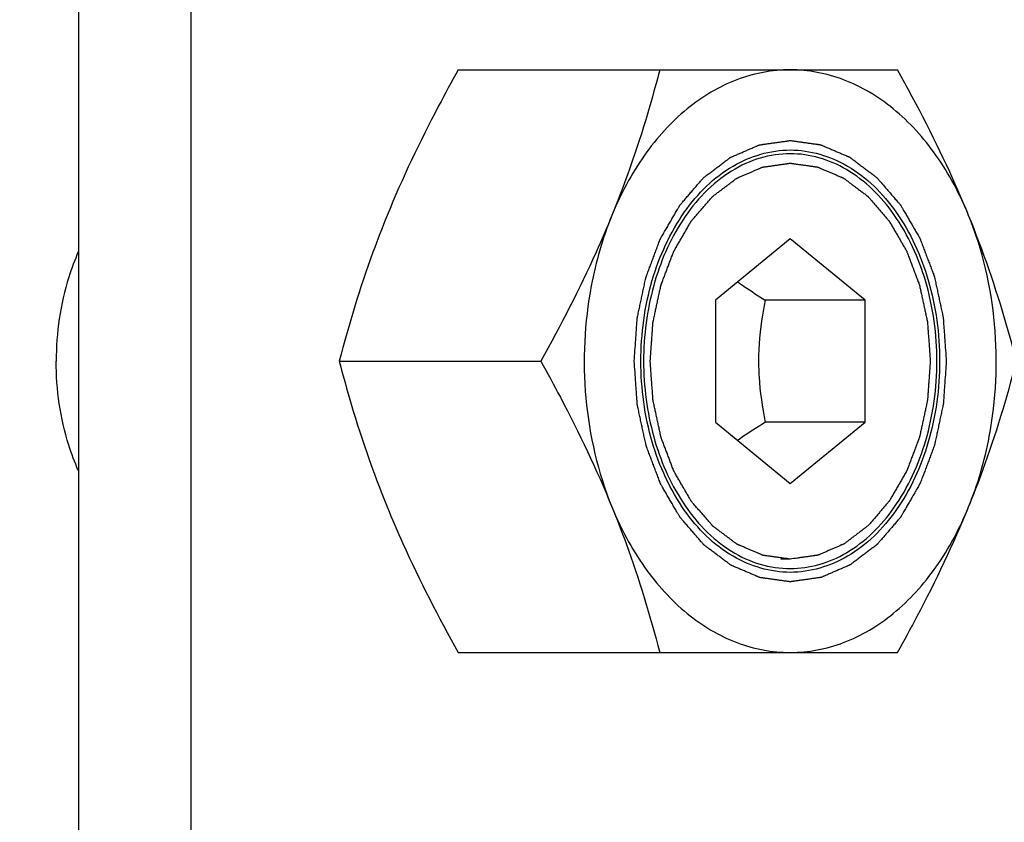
# Model space of a CAD drawing. Header units: millimetres. Extents: x 0 to 11890, y 0 to 8410.
# Tile 179 of 190: x 7861 to 7898, y 6853 to 6883. Entities that reach past the tile are written whole.
import ezdxf

# ---------------------------------------------------------------- set-up
doc = ezdxf.new("R2010")
doc.units = ezdxf.units.MM
doc.header["$LTSCALE"] = 653.95
doc.layers.get('0').update_dxf_attribs({"linetype": 'CONTINUOUS'})
for name, color, linetype in [('304105000321DXF_CONTINUOUS_LINE', 7, 'CONTINUOUS'), ('625001000002DXF_CONTINUOUS_LINE', 7, 'CONTINUOUS'), ('627001000004DXF_CONTINUOUS_LINE', 7, 'CONTINUOUS'), ('R180-1-YUNDONGFANWDXF_DIMENSION', 7, 'CONTINUOUS')]:
    doc.layers.add(name, color=color, linetype=linetype)
doc.styles.get("Standard").update_dxf_attribs({"font": 'txt', "width": 0.7})
doc.dimstyles.new('DIMSTYLE_2', dxfattribs={"dimtxt": 100, "dimasz": 60, "dimexe": 5, "dimexo": 0.2, "dimgap": 2.5, "dimtad": 1, "dimdec": 1, "dimdsep": 46, "dimtxsty": 'Standard', "dimblk": '_FILLED', "dimblk1": '_FILLED', "dimblk2": '_FILLED', "dimcen": 0.09, "dimclrt": 5, "dimazin": 2, "dimtp": 0.01, "dimtm": 0.01, "dimtfac": 1, "dimtdec": 1, "dimtofl": 0, "dimtmove": 0, "dimatfit": 3, "dimldrblk": '_FILLED', "dimfxl": 0, "dimtolj": 1, "dimarcsym": 0})
doc.dimstyles.new('DIMSTYLE_4', dxfattribs={"dimtxt": 100, "dimasz": 60, "dimexe": 5, "dimexo": 0.2, "dimgap": 2.5, "dimtad": 0, "dimtih": 1, "dimtoh": 1, "dimdec": 1, "dimdsep": 46, "dimtxsty": 'Standard', "dimblk": '_FILLED', "dimblk1": '_FILLED', "dimblk2": '_FILLED', "dimcen": 0.09, "dimclrt": 5, "dimazin": 2, "dimtp": 0.01, "dimtm": 0.01, "dimtfac": 1, "dimtdec": 1, "dimtofl": 0, "dimtmove": 0, "dimatfit": 3, "dimldrblk": '_FILLED', "dimfxl": 0, "dimtolj": 1, "dimarcsym": 0})

# ---------------------------------------------------------------- blocks, each defined once
blk = doc.blocks.new('_FILLED')
at = {"color": 0, "linetype": 'ByBlock'}
blk.add_solid([(0, 0), (-1, 0.16667), (-1, -0.16667)], dxfattribs=at)
blk = doc.blocks.new('*D3')
at = {"layer": 'R180-1-YUNDONGFANWDXF_DIMENSION', "color": 2, "linetype": 'Continuous'}
for p, q in [((7942.193, 7214.559), (4728.591, 7214.559)), ((4778.591, 7214.559), (4778.591, 6042.575)), ((4778.591, 4870.591), (4778.591, 6042.575)), ((5593.977, 4870.591), (4728.591, 4870.591))]:
    blk.add_line(p, q, dxfattribs=at)
at = {"layer": 'R180-1-YUNDONGFANWDXF_DIMENSION', "color": 2, "linetype": 'Continuous', "xscale": 60, "yscale": 60, "zscale": 60}
for p, rotation in [((4778.591, 7214.559), 90), ((4778.591, 4870.591), 270)]:
    blk.add_blockref('_FILLED', p, dxfattribs=dict(at, rotation=rotation))
blk = doc.blocks.new('*D23')
at = {"layer": 'R180-1-YUNDONGFANWDXF_DIMENSION', "color": 2, "linetype": 'Continuous'}
blk.add_line((7735.292, 7042.157), (9296.079, 7042.157), dxfattribs=at)

msp = doc.modelspace()

# ---------------------------------------------------------------- linework, layer by layer
at = {"color": 7, "linetype": 'Continuous'}
msp.add_arc((7733.292, 5792.157), 1250, 9, 135, dxfattribs=at)
at = {"layer": '304105000321DXF_CONTINUOUS_LINE', "color": 7, "linetype": 'Continuous'}
for p, q in [((7862.796, 6911.091), (7862.796, 6829.091)), ((7867.038, 6911.091), (7867.038, 6829.091))]:
    msp.add_line(p, q, dxfattribs=at)
at = {"layer": '625001000002DXF_CONTINUOUS_LINE', "color": 7, "linetype": 'Continuous'}
for p, q in [((7889.666, 6874.71), (7886.837, 6872.4)), ((7892.494, 6872.4), (7889.666, 6874.71)), ((7886.837, 6872.4), (7886.837, 6867.781)), ((7892.494, 6872.4), (7888.723, 6872.4)), ((7892.494, 6867.781), (7892.494, 6872.4)), ((7886.837, 6867.781), (7889.666, 6865.472)), ((7892.494, 6867.781), (7888.723, 6867.781)), ((7889.666, 6865.472), (7892.494, 6867.781))]:
    msp.add_line(p, q, dxfattribs=at)
at = {"layer": '625001000002DXF_CONTINUOUS_LINE', "color": 2, "linetype": 'Continuous'}
msp.add_line((7889.666, 6862.616), (7889.312, 6862.616), dxfattribs=at)
at = {"layer": '625001000002DXF_CONTINUOUS_LINE', "color": 7, "linetype": 'Continuous'}
for points, knots in [([(7889.666, 6877.922), (7889.285, 6877.922), (7888.503, 6877.805), (7886.991, 6877.11), (7886.085, 6876.146), (7885.607, 6875.418)], [0, 0, 0, 0, 0.231158, 0.471469, 1, 1, 1, 1]), ([(7889.666, 6862.26), (7890.029, 6862.26), (7890.774, 6862.365), (7892.222, 6862.998), (7893.785, 6864.56), (7894.938, 6867.126), (7895.341, 6870.091), (7894.938, 6873.055), (7893.785, 6875.621), (7892.222, 6877.183), (7890.774, 6877.816), (7890.029, 6877.922), (7889.666, 6877.922)], [0, 0, 0, 0, 0.051797, 0.105473, 0.222848, 0.356285, 0.5, 0.643715, 0.777152, 0.894527, 0.948203, 1, 1, 1, 1]), ([(7885.607, 6875.418), (7885.114, 6874.666), (7884.368, 6872.922), (7884.005, 6870.091), (7884.368, 6867.26), (7885.113, 6865.516), (7885.607, 6864.764)], [0, 0, 0, 0, 0.241552, 0.499997, 0.758444, 1, 1, 1, 1]), ([(7887.675, 6873.086), (7887.758, 6873.027), (7888.101, 6872.789), (7888.454, 6872.565), (7888.723, 6872.4)], [0, 0, 0, 0, 0.243098, 1, 1, 1, 1]), ([(7888.723, 6872.4), (7888.685, 6872.212), (7888.543, 6871.45), (7888.47, 6870.674), (7888.47, 6870.091)], [0, 0, 0, 0, 0.248025, 1, 1, 1, 1]), ([(7888.47, 6870.091), (7888.47, 6869.895), (7888.494, 6869.12), (7888.607, 6868.35), (7888.723, 6867.781)], [0, 0, 0, 0, 0.251886, 1, 1, 1, 1]), ([(7888.723, 6867.781), (7888.632, 6867.725), (7888.277, 6867.505), (7887.928, 6867.275), (7887.675, 6867.096)], [0, 0, 0, 0, 0.256164, 1, 1, 1, 1]), ([(7885.607, 6864.764), (7886.085, 6864.036), (7886.99, 6863.071), (7888.503, 6862.376), (7889.285, 6862.26), (7889.666, 6862.26)], [0, 0, 0, 0, 0.528534, 0.768844, 1, 1, 1, 1])]:
    msp.add_open_spline(points, degree=3, knots=knots, dxfattribs=at)
at = {"layer": '625001000002DXF_CONTINUOUS_LINE', "color": 2, "linetype": 'Continuous'}
for points, knots in [([(7884.38, 6870.091), (7884.389, 6870.212), (7884.405, 6870.454), (7884.426, 6870.756), (7884.443, 6870.998), (7884.454, 6871.149), (7884.462, 6871.27), (7884.468, 6871.361), (7884.474, 6871.437), (7884.477, 6871.49), (7884.48, 6871.52), (7884.48, 6871.543), (7884.486, 6871.564), (7884.492, 6871.594), (7884.503, 6871.644), (7884.518, 6871.717), (7884.537, 6871.804), (7884.562, 6871.921), (7884.593, 6872.066), (7884.63, 6872.241), (7884.667, 6872.416), (7884.698, 6872.561), (7884.723, 6872.677), (7884.742, 6872.765), (7884.757, 6872.837), (7884.768, 6872.888), (7884.775, 6872.917), (7884.778, 6872.94), (7884.787, 6872.959), (7884.797, 6872.986), (7884.814, 6873.033), (7884.84, 6873.1), (7884.87, 6873.181), (7884.91, 6873.288), (7884.961, 6873.422), (7885.021, 6873.583), (7885.082, 6873.744), (7885.132, 6873.878), (7885.173, 6873.986), (7885.203, 6874.066), (7885.228, 6874.133), (7885.246, 6874.18), (7885.256, 6874.207), (7885.263, 6874.228), (7885.274, 6874.245), (7885.287, 6874.269), (7885.312, 6874.311), (7885.346, 6874.371), (7885.388, 6874.443), (7885.443, 6874.539), (7885.513, 6874.658), (7885.596, 6874.802), (7885.679, 6874.945), (7885.748, 6875.065), (7885.804, 6875.161), (7885.845, 6875.233), (7885.88, 6875.292), (7885.904, 6875.335), (7885.918, 6875.358), (7885.928, 6875.377), (7885.941, 6875.391), (7885.957, 6875.41), (7885.987, 6875.444), (7886.028, 6875.492), (7886.078, 6875.55), (7886.144, 6875.627), (7886.227, 6875.724), (7886.327, 6875.839), (7886.427, 6875.955), (7886.51, 6876.052), (7886.576, 6876.129), (7886.626, 6876.187), (7886.667, 6876.235), (7886.696, 6876.269), (7886.713, 6876.288), (7886.725, 6876.303), (7886.74, 6876.313), (7886.759, 6876.328), (7886.792, 6876.352), (7886.839, 6876.389), (7886.896, 6876.432), (7886.972, 6876.489), (7887.066, 6876.561), (7887.18, 6876.647), (7887.294, 6876.733), (7887.388, 6876.805), (7887.464, 6876.862), (7887.512, 6876.898), (7887.549, 6876.927), (7887.578, 6876.949), (7887.601, 6876.967), (7887.621, 6876.981), (7887.634, 6876.993), (7887.65, 6876.998), (7887.671, 6877.007), (7887.696, 6877.018), (7887.727, 6877.032), (7887.768, 6877.049), (7887.82, 6877.072), (7887.902, 6877.107), (7888.005, 6877.152), (7888.128, 6877.205), (7888.251, 6877.258), (7888.354, 6877.303), (7888.436, 6877.338), (7888.488, 6877.36), (7888.529, 6877.378), (7888.559, 6877.392), (7888.585, 6877.403), (7888.606, 6877.411), (7888.621, 6877.42), (7888.638, 6877.42), (7888.659, 6877.424), (7888.686, 6877.427), (7888.719, 6877.432), (7888.763, 6877.438), (7888.817, 6877.446), (7888.904, 6877.458), (7889.013, 6877.474), (7889.143, 6877.492), (7889.274, 6877.51), (7889.383, 6877.526), (7889.47, 6877.538), (7889.524, 6877.546), (7889.568, 6877.552), (7889.601, 6877.557), (7889.628, 6877.56), (7889.647, 6877.563), (7889.658, 6877.564), (7889.666, 6877.566), (7889.674, 6877.564), (7889.685, 6877.563), (7889.703, 6877.56), (7889.73, 6877.557), (7889.762, 6877.552), (7889.805, 6877.546), (7889.858, 6877.539), (7889.944, 6877.527), (7890.051, 6877.512), (7890.179, 6877.495), (7890.308, 6877.477), (7890.414, 6877.462), (7890.5, 6877.45), (7890.553, 6877.443), (7890.596, 6877.437), (7890.628, 6877.432), (7890.655, 6877.429), (7890.676, 6877.425), (7890.693, 6877.425), (7890.708, 6877.416), (7890.729, 6877.408), (7890.754, 6877.397), (7890.785, 6877.384), (7890.826, 6877.366), (7890.878, 6877.344), (7890.96, 6877.309), (7891.063, 6877.265), (7891.186, 6877.213), (7891.31, 6877.16), (7891.413, 6877.116), (7891.495, 6877.081), (7891.546, 6877.059), (7891.587, 6877.041), (7891.618, 6877.028), (7891.644, 6877.017), (7891.665, 6877.008), (7891.68, 6877.003), (7891.694, 6876.991), (7891.713, 6876.977), (7891.737, 6876.959), (7891.765, 6876.938), (7891.803, 6876.909), (7891.851, 6876.873), (7891.927, 6876.816), (7892.022, 6876.745), (7892.135, 6876.659), (7892.249, 6876.574), (7892.344, 6876.502), (7892.42, 6876.445), (7892.468, 6876.41), (7892.505, 6876.381), (7892.534, 6876.36), (7892.558, 6876.342), (7892.577, 6876.327), (7892.591, 6876.318), (7892.603, 6876.302), (7892.621, 6876.283), (7892.642, 6876.258), (7892.667, 6876.229), (7892.701, 6876.189), (7892.743, 6876.14), (7892.811, 6876.062), (7892.896, 6875.964), (7892.997, 6875.847), (7893.099, 6875.729), (7893.183, 6875.631), (7893.251, 6875.553), (7893.302, 6875.494), (7893.344, 6875.445), (7893.374, 6875.411), (7893.39, 6875.391), (7893.404, 6875.377), (7893.413, 6875.359), (7893.427, 6875.335), (7893.451, 6875.294), (7893.485, 6875.235), (7893.526, 6875.165), (7893.581, 6875.071), (7893.649, 6874.954), (7893.731, 6874.813), (7893.813, 6874.672), (7893.881, 6874.554), (7893.935, 6874.46), (7893.976, 6874.39), (7894.01, 6874.331), (7894.034, 6874.29), (7894.048, 6874.266), (7894.059, 6874.25), (7894.066, 6874.229), (7894.076, 6874.202), (7894.094, 6874.155), (7894.119, 6874.088), (7894.15, 6874.008), (7894.19, 6873.901), (7894.241, 6873.767), (7894.302, 6873.606), (7894.363, 6873.445), (7894.414, 6873.312), (7894.454, 6873.204), (7894.485, 6873.124), (7894.51, 6873.057), (7894.528, 6873.01), (7894.538, 6872.983), (7894.546, 6872.964), (7894.55, 6872.941), (7894.557, 6872.913), (7894.568, 6872.862), (7894.583, 6872.789), (7894.602, 6872.702), (7894.627, 6872.585), (7894.659, 6872.44), (7894.696, 6872.266), (7894.734, 6872.091), (7894.766, 6871.946), (7894.791, 6871.83), (7894.81, 6871.743), (7894.825, 6871.67), (7894.836, 6871.619), (7894.842, 6871.59), (7894.848, 6871.569), (7894.849, 6871.545), (7894.851, 6871.514), (7894.855, 6871.46), (7894.86, 6871.384), (7894.867, 6871.291), (7894.875, 6871.168), (7894.886, 6871.014), (7894.904, 6870.768), (7894.925, 6870.46), (7894.943, 6870.214), (7894.951, 6870.091)], [0, 0, 0, 0, 0.015625, 0.03125, 0.039062, 0.046875, 0.050781, 0.054688, 0.058594, 0.060547, 0.061523, 0.0625, 0.063477, 0.064453, 0.066406, 0.070312, 0.074219, 0.078125, 0.085938, 0.09375, 0.101562, 0.109375, 0.113281, 0.117188, 0.121094, 0.123047, 0.124023, 0.125, 0.125977, 0.126953, 0.128906, 0.132812, 0.136719, 0.140625, 0.148438, 0.15625, 0.164062, 0.171875, 0.175781, 0.179688, 0.183594, 0.185547, 0.186523, 0.1875, 0.188477, 0.189453, 0.191406, 0.195312, 0.199219, 0.203125, 0.210938, 0.21875, 0.226562, 0.234375, 0.238281, 0.242188, 0.246094, 0.248047, 0.249023, 0.25, 0.250977, 0.251953, 0.253906, 0.257812, 0.261719, 0.265625, 0.273438, 0.28125, 0.289062, 0.296875, 0.300781, 0.304688, 0.308594, 0.310547, 0.311523, 0.3125, 0.313477, 0.314453, 0.316406, 0.320312, 0.324219, 0.328125, 0.335938, 0.34375, 0.351562, 0.359375, 0.363281, 0.367188, 0.369141, 0.371094, 0.373047, 0.374023, 0.375, 0.375977, 0.376953, 0.378906, 0.380859, 0.382812, 0.386719, 0.390625, 0.398438, 0.40625, 0.414062, 0.421875, 0.425781, 0.429688, 0.431641, 0.433594, 0.435547, 0.436523, 0.4375, 0.438477, 0.439453, 0.441406, 0.443359, 0.445312, 0.449219, 0.453125, 0.460938, 0.46875, 0.476562, 0.484375, 0.488281, 0.492188, 0.494141, 0.496094, 0.498047, 0.499023, 0.499512, 0.5, 0.500488, 0.500977, 0.501953, 0.503906, 0.505859, 0.507812, 0.511719, 0.515625, 0.523438, 0.53125, 0.539062, 0.546875, 0.550781, 0.554688, 0.556641, 0.558594, 0.560547, 0.561523, 0.5625, 0.563477, 0.564453, 0.566406, 0.568359, 0.570312, 0.574219, 0.578125, 0.585938, 0.59375, 0.601562, 0.609375, 0.613281, 0.617188, 0.619141, 0.621094, 0.623047, 0.624023, 0.625, 0.625977, 0.626953, 0.628906, 0.630859, 0.632812, 0.636719, 0.640625, 0.648438, 0.65625, 0.664062, 0.671875, 0.675781, 0.679688, 0.681641, 0.683594, 0.685547, 0.686523, 0.6875, 0.688477, 0.689453, 0.691406, 0.693359, 0.695312, 0.699219, 0.703125, 0.710938, 0.71875, 0.726562, 0.734375, 0.738281, 0.742188, 0.746094, 0.748047, 0.749023, 0.75, 0.750977, 0.751953, 0.753906, 0.757812, 0.761719, 0.765625, 0.773438, 0.78125, 0.789062, 0.796875, 0.800781, 0.804688, 0.808594, 0.810547, 0.811523, 0.8125, 0.813477, 0.814453, 0.816406, 0.820312, 0.824219, 0.828125, 0.835938, 0.84375, 0.851562, 0.859375, 0.863281, 0.867188, 0.871094, 0.873047, 0.874023, 0.875, 0.875977, 0.876953, 0.878906, 0.882812, 0.886719, 0.890625, 0.898438, 0.90625, 0.914062, 0.921875, 0.925781, 0.929688, 0.933594, 0.935547, 0.936523, 0.9375, 0.938477, 0.939453, 0.941406, 0.945312, 0.949219, 0.953125, 0.960938, 0.96875, 0.984375, 1, 1, 1, 1]), ([(7889.666, 6862.616), (7889.58, 6862.628), (7889.452, 6862.645), (7889.281, 6862.669), (7889.153, 6862.687), (7889.024, 6862.705), (7888.917, 6862.72), (7888.832, 6862.731), (7888.778, 6862.739), (7888.735, 6862.745), (7888.703, 6862.749), (7888.677, 6862.753), (7888.655, 6862.756), (7888.639, 6862.757), (7888.624, 6862.765), (7888.603, 6862.773), (7888.577, 6862.785), (7888.547, 6862.798), (7888.505, 6862.815), (7888.454, 6862.837), (7888.372, 6862.872), (7888.269, 6862.916), (7888.145, 6862.969), (7888.022, 6863.022), (7887.919, 6863.066), (7887.837, 6863.101), (7887.785, 6863.123), (7887.744, 6863.14), (7887.713, 6863.153), (7887.688, 6863.164), (7887.667, 6863.173), (7887.651, 6863.179), (7887.638, 6863.191), (7887.618, 6863.205), (7887.595, 6863.223), (7887.566, 6863.244), (7887.528, 6863.273), (7887.481, 6863.308), (7887.405, 6863.365), (7887.31, 6863.437), (7887.196, 6863.522), (7887.082, 6863.608), (7886.988, 6863.679), (7886.912, 6863.736), (7886.864, 6863.772), (7886.826, 6863.8), (7886.798, 6863.822), (7886.774, 6863.839), (7886.755, 6863.854), (7886.74, 6863.863), (7886.728, 6863.88), (7886.711, 6863.899), (7886.69, 6863.923), (7886.665, 6863.953), (7886.631, 6863.992), (7886.588, 6864.041), (7886.521, 6864.119), (7886.436, 6864.217), (7886.335, 6864.335), (7886.233, 6864.452), (7886.148, 6864.55), (7886.081, 6864.629), (7886.03, 6864.688), (7885.988, 6864.737), (7885.958, 6864.771), (7885.941, 6864.791), (7885.928, 6864.804), (7885.918, 6864.823), (7885.904, 6864.846), (7885.881, 6864.887), (7885.846, 6864.946), (7885.806, 6865.016), (7885.751, 6865.11), (7885.683, 6865.228), (7885.601, 6865.369), (7885.519, 6865.51), (7885.451, 6865.627), (7885.396, 6865.721), (7885.355, 6865.791), (7885.321, 6865.85), (7885.297, 6865.891), (7885.284, 6865.915), (7885.273, 6865.932), (7885.266, 6865.953), (7885.256, 6865.979), (7885.238, 6866.026), (7885.213, 6866.093), (7885.182, 6866.173), (7885.142, 6866.281), (7885.091, 6866.415), (7885.03, 6866.575), (7884.969, 6866.736), (7884.918, 6866.87), (7884.878, 6866.977), (7884.847, 6867.057), (7884.822, 6867.124), (7884.804, 6867.171), (7884.794, 6867.198), (7884.785, 6867.218), (7884.782, 6867.24), (7884.775, 6867.269), (7884.764, 6867.32), (7884.748, 6867.392), (7884.73, 6867.48), (7884.704, 6867.596), (7884.673, 6867.741), (7884.635, 6867.916), (7884.598, 6868.09), (7884.566, 6868.235), (7884.541, 6868.352), (7884.522, 6868.439), (7884.507, 6868.512), (7884.495, 6868.562), (7884.489, 6868.592), (7884.484, 6868.613), (7884.483, 6868.636), (7884.481, 6868.667), (7884.477, 6868.721), (7884.471, 6868.798), (7884.465, 6868.89), (7884.456, 6869.013), (7884.445, 6869.167), (7884.428, 6869.414), (7884.406, 6869.721), (7884.389, 6869.968), (7884.38, 6870.091)], [0, 0, 0, 0, 0.03125, 0.046875, 0.0625, 0.078125, 0.09375, 0.101562, 0.109375, 0.113281, 0.117188, 0.121094, 0.123047, 0.125, 0.126953, 0.128906, 0.132812, 0.136719, 0.140625, 0.148438, 0.15625, 0.171875, 0.1875, 0.203125, 0.21875, 0.226562, 0.234375, 0.238281, 0.242188, 0.246094, 0.248047, 0.25, 0.251953, 0.253906, 0.257812, 0.261719, 0.265625, 0.273438, 0.28125, 0.296875, 0.3125, 0.328125, 0.34375, 0.351562, 0.359375, 0.363281, 0.367188, 0.371094, 0.373047, 0.375, 0.376953, 0.378906, 0.382812, 0.386719, 0.390625, 0.398438, 0.40625, 0.421875, 0.4375, 0.453125, 0.46875, 0.476562, 0.484375, 0.492188, 0.496094, 0.498047, 0.5, 0.501953, 0.503906, 0.507812, 0.515625, 0.523438, 0.53125, 0.546875, 0.5625, 0.578125, 0.59375, 0.601562, 0.609375, 0.617188, 0.621094, 0.623047, 0.625, 0.626953, 0.628906, 0.632812, 0.640625, 0.648438, 0.65625, 0.671875, 0.6875, 0.703125, 0.71875, 0.726562, 0.734375, 0.742188, 0.746094, 0.748047, 0.75, 0.751953, 0.753906, 0.757812, 0.765625, 0.773438, 0.78125, 0.796875, 0.8125, 0.828125, 0.84375, 0.851562, 0.859375, 0.867188, 0.871094, 0.873047, 0.875, 0.876953, 0.878906, 0.882812, 0.890625, 0.898438, 0.90625, 0.921875, 0.9375, 0.96875, 1, 1, 1, 1]), ([(7894.951, 6870.091), (7894.943, 6869.97), (7894.926, 6869.728), (7894.905, 6869.425), (7894.889, 6869.183), (7894.878, 6869.032), (7894.87, 6868.911), (7894.863, 6868.82), (7894.858, 6868.745), (7894.855, 6868.692), (7894.852, 6868.662), (7894.852, 6868.639), (7894.846, 6868.617), (7894.84, 6868.588), (7894.829, 6868.537), (7894.814, 6868.464), (7894.795, 6868.377), (7894.77, 6868.261), (7894.739, 6868.115), (7894.702, 6867.941), (7894.664, 6867.766), (7894.633, 6867.62), (7894.609, 6867.504), (7894.59, 6867.417), (7894.574, 6867.344), (7894.564, 6867.293), (7894.557, 6867.264), (7894.553, 6867.242), (7894.545, 6867.222), (7894.535, 6867.195), (7894.517, 6867.148), (7894.492, 6867.081), (7894.462, 6867.001), (7894.422, 6866.893), (7894.371, 6866.759), (7894.311, 6866.598), (7894.25, 6866.437), (7894.2, 6866.303), (7894.159, 6866.196), (7894.129, 6866.115), (7894.104, 6866.048), (7894.086, 6866.001), (7894.076, 6865.974), (7894.069, 6865.954), (7894.058, 6865.936), (7894.044, 6865.912), (7894.02, 6865.87), (7893.985, 6865.81), (7893.944, 6865.739), (7893.888, 6865.643), (7893.819, 6865.523), (7893.736, 6865.38), (7893.653, 6865.236), (7893.583, 6865.116), (7893.528, 6865.021), (7893.487, 6864.949), (7893.452, 6864.889), (7893.428, 6864.847), (7893.414, 6864.823), (7893.404, 6864.804), (7893.391, 6864.791), (7893.374, 6864.771), (7893.345, 6864.738), (7893.304, 6864.689), (7893.254, 6864.631), (7893.187, 6864.554), (7893.104, 6864.458), (7893.005, 6864.342), (7892.905, 6864.226), (7892.822, 6864.13), (7892.756, 6864.053), (7892.706, 6863.995), (7892.664, 6863.947), (7892.635, 6863.913), (7892.619, 6863.894), (7892.607, 6863.878), (7892.592, 6863.869), (7892.573, 6863.854), (7892.54, 6863.829), (7892.493, 6863.793), (7892.436, 6863.75), (7892.36, 6863.692), (7892.265, 6863.621), (7892.152, 6863.534), (7892.038, 6863.448), (7891.943, 6863.376), (7891.868, 6863.319), (7891.82, 6863.283), (7891.782, 6863.254), (7891.754, 6863.233), (7891.73, 6863.215), (7891.711, 6863.201), (7891.697, 6863.189), (7891.682, 6863.183), (7891.661, 6863.174), (7891.635, 6863.163), (7891.605, 6863.15), (7891.564, 6863.132), (7891.512, 6863.11), (7891.43, 6863.074), (7891.327, 6863.03), (7891.204, 6862.976), (7891.081, 6862.923), (7890.978, 6862.879), (7890.896, 6862.843), (7890.844, 6862.821), (7890.803, 6862.803), (7890.772, 6862.79), (7890.747, 6862.779), (7890.726, 6862.77), (7890.711, 6862.762), (7890.694, 6862.761), (7890.673, 6862.758), (7890.645, 6862.754), (7890.613, 6862.749), (7890.569, 6862.743), (7890.515, 6862.736), (7890.428, 6862.723), (7890.319, 6862.708), (7890.188, 6862.689), (7890.058, 6862.671), (7889.884, 6862.646), (7889.753, 6862.628), (7889.666, 6862.616)], [0, 0, 0, 0, 0.03125, 0.0625, 0.078125, 0.09375, 0.101562, 0.109375, 0.117188, 0.121094, 0.123047, 0.125, 0.126953, 0.128906, 0.132812, 0.140625, 0.148438, 0.15625, 0.171875, 0.1875, 0.203125, 0.21875, 0.226562, 0.234375, 0.242188, 0.246094, 0.248047, 0.25, 0.251953, 0.253906, 0.257812, 0.265625, 0.273438, 0.28125, 0.296875, 0.3125, 0.328125, 0.34375, 0.351562, 0.359375, 0.367188, 0.371094, 0.373047, 0.375, 0.376953, 0.378906, 0.382812, 0.390625, 0.398438, 0.40625, 0.421875, 0.4375, 0.453125, 0.46875, 0.476562, 0.484375, 0.492188, 0.496094, 0.498047, 0.5, 0.501953, 0.503906, 0.507812, 0.515625, 0.523438, 0.53125, 0.546875, 0.5625, 0.578125, 0.59375, 0.601562, 0.609375, 0.617188, 0.621094, 0.623047, 0.625, 0.626953, 0.628906, 0.632812, 0.640625, 0.648438, 0.65625, 0.671875, 0.6875, 0.703125, 0.71875, 0.726562, 0.734375, 0.738281, 0.742188, 0.746094, 0.748047, 0.75, 0.751953, 0.753906, 0.757812, 0.761719, 0.765625, 0.773438, 0.78125, 0.796875, 0.8125, 0.828125, 0.84375, 0.851562, 0.859375, 0.863281, 0.867188, 0.871094, 0.873047, 0.875, 0.876953, 0.878906, 0.882812, 0.886719, 0.890625, 0.898438, 0.90625, 0.921875, 0.9375, 0.953125, 0.96875, 1, 1, 1, 1])]:
    msp.add_open_spline(points, degree=3, knots=knots, dxfattribs=at)
at = {"layer": '627001000004DXF_CONTINUOUS_LINE', "color": 7, "linetype": 'Continuous'}
for p, q in [((7877.128, 6881.091), (7893.719, 6881.091)), ((7872.637, 6870.091), (7880.246, 6870.091)), ((7877.128, 6859.091), (7893.719, 6859.091))]:
    msp.add_line(p, q, dxfattribs=at)
for points, knots in [([(7877.128, 6881.091), (7876.876, 6880.639), (7875.902, 6878.846), (7875.02, 6877.001), (7874.444, 6875.591)], [0, 0, 0, 0, 0.253663, 1, 1, 1, 1]), ([(7884.737, 6881.091), (7884.619, 6880.634), (7884.11, 6878.772), (7883.481, 6876.941), (7882.93, 6875.591)], [0, 0, 0, 0, 0.244411, 1, 1, 1, 1]), ([(7889.666, 6881.091), (7888.983, 6881.091), (7887.564, 6880.818), (7885.651, 6879.66), (7884.041, 6877.868), (7883.256, 6876.391), (7882.93, 6875.591)], [0, 0, 0, 0, 0.2228, 0.45935, 0.717992, 1, 1, 1, 1]), ([(7896.402, 6875.591), (7896.075, 6876.391), (7895.291, 6877.868), (7893.681, 6879.66), (7891.767, 6880.818), (7890.348, 6881.091), (7889.666, 6881.091)], [0, 0, 0, 0, 0.282008, 0.54065, 0.7772, 1, 1, 1, 1]), ([(7896.402, 6875.591), (7896.212, 6876.055), (7895.406, 6877.93), (7894.467, 6879.746), (7893.719, 6881.091)], [0, 0, 0, 0, 0.245851, 1, 1, 1, 1]), ([(7884.027, 6870.091), (7884.027, 6871.118), (7884.296, 6873.112), (7885.475, 6875.722), (7887.316, 6877.58), (7889.666, 6878.294), (7892.016, 6877.58), (7893.857, 6875.722), (7895.036, 6873.112), (7895.305, 6871.118), (7895.305, 6870.091)], [0, 0, 0, 0, 0.143982, 0.277671, 0.395266, 0.5, 0.604734, 0.722329, 0.856018, 1, 1, 1, 1]), ([(7874.444, 6875.591), (7874.258, 6875.133), (7873.561, 6873.332), (7872.998, 6871.481), (7872.637, 6870.091)], [0, 0, 0, 0, 0.255984, 1, 1, 1, 1]), ([(7882.93, 6875.591), (7882.74, 6875.126), (7881.934, 6873.251), (7880.995, 6871.435), (7880.246, 6870.091)], [0, 0, 0, 0, 0.245851, 1, 1, 1, 1]), ([(7882.93, 6875.591), (7882.581, 6874.738), (7881.549, 6871.158), (7881.874, 6867.178), (7882.93, 6864.591)], [0, 0, 0, 0, 0.247987, 1, 1, 1, 1]), ([(7898.209, 6870.091), (7898.091, 6870.547), (7897.582, 6872.41), (7896.953, 6874.24), (7896.402, 6875.591)], [0, 0, 0, 0, 0.244411, 1, 1, 1, 1]), ([(7896.402, 6864.591), (7896.75, 6865.444), (7897.783, 6869.023), (7897.458, 6873.004), (7896.402, 6875.591)], [0, 0, 0, 0, 0.247987, 1, 1, 1, 1]), ([(7862.784, 6874.222), (7862.646, 6873.909), (7862.152, 6872.586), (7861.947, 6871.16), (7861.947, 6870.091)], [0, 0, 0, 0, 0.242415, 1, 1, 1, 1]), ([(7862.784, 6865.959), (7862.646, 6866.272), (7862.152, 6867.595), (7861.947, 6869.022), (7861.947, 6870.091)], [0, 0, 0, 0, 0.242415, 1, 1, 1, 1]), ([(7872.637, 6870.091), (7872.756, 6869.634), (7873.265, 6867.772), (7873.893, 6865.941), (7874.444, 6864.591)], [0, 0, 0, 0, 0.244411, 1, 1, 1, 1]), ([(7880.246, 6870.091), (7880.498, 6869.639), (7881.472, 6867.846), (7882.354, 6866.001), (7882.93, 6864.591)], [0, 0, 0, 0, 0.253662, 1, 1, 1, 1]), ([(7895.305, 6870.091), (7895.305, 6869.063), (7895.036, 6867.07), (7893.857, 6864.459), (7892.016, 6862.601), (7889.666, 6861.887), (7887.316, 6862.601), (7885.475, 6864.459), (7884.296, 6867.07), (7884.027, 6869.063), (7884.027, 6870.091)], [0, 0, 0, 0, 0.143982, 0.277671, 0.395266, 0.5, 0.604734, 0.722329, 0.856018, 1, 1, 1, 1]), ([(7896.402, 6864.591), (7896.589, 6865.048), (7897.286, 6866.849), (7897.848, 6868.7), (7898.209, 6870.091)], [0, 0, 0, 0, 0.255984, 1, 1, 1, 1]), ([(7874.444, 6864.591), (7874.634, 6864.126), (7875.441, 6862.251), (7876.379, 6860.435), (7877.128, 6859.091)], [0, 0, 0, 0, 0.245851, 1, 1, 1, 1]), ([(7882.93, 6864.591), (7883.117, 6864.133), (7883.814, 6862.332), (7884.376, 6860.481), (7884.737, 6859.091)], [0, 0, 0, 0, 0.255984, 1, 1, 1, 1]), ([(7882.93, 6864.591), (7883.256, 6863.791), (7884.041, 6862.314), (7885.651, 6860.522), (7887.564, 6859.364), (7888.983, 6859.091), (7889.666, 6859.091)], [0, 0, 0, 0, 0.282008, 0.54065, 0.7772, 1, 1, 1, 1]), ([(7889.666, 6859.091), (7890.348, 6859.091), (7891.767, 6859.364), (7893.681, 6860.522), (7895.291, 6862.314), (7896.075, 6863.791), (7896.402, 6864.591)], [0, 0, 0, 0, 0.2228, 0.45935, 0.717992, 1, 1, 1, 1]), ([(7893.719, 6859.091), (7893.97, 6859.543), (7894.945, 6861.336), (7895.826, 6863.181), (7896.402, 6864.591)], [0, 0, 0, 0, 0.253663, 1, 1, 1, 1])]:
    msp.add_open_spline(points, degree=3, knots=knots, dxfattribs=at)
at = {"layer": '627001000004DXF_CONTINUOUS_LINE', "color": 2, "linetype": 'Continuous'}
for points in [[(7883.775, 6870.091), (7883.784, 6870.226), (7883.803, 6870.495), (7883.826, 6870.832), (7883.845, 6871.102), (7883.857, 6871.271), (7883.866, 6871.405), (7883.873, 6871.507), (7883.879, 6871.591), (7883.883, 6871.65), (7883.886, 6871.684), (7883.886, 6871.709), (7883.893, 6871.733), (7883.899, 6871.766), (7883.911, 6871.822), (7883.929, 6871.903), (7883.949, 6872.001), (7883.977, 6872.13), (7884.012, 6872.293), (7884.053, 6872.487), (7884.095, 6872.682), (7884.129, 6872.844), (7884.157, 6872.974), (7884.178, 6873.071), (7884.195, 6873.152), (7884.207, 6873.209), (7884.214, 6873.241), (7884.219, 6873.266), (7884.228, 6873.288), (7884.239, 6873.318), (7884.259, 6873.37), (7884.287, 6873.445), (7884.321, 6873.535), (7884.366, 6873.654), (7884.422, 6873.804), (7884.489, 6873.983), (7884.557, 6874.163), (7884.613, 6874.312), (7884.658, 6874.432), (7884.692, 6874.522), (7884.72, 6874.596), (7884.739, 6874.649), (7884.751, 6874.678), (7884.758, 6874.702), (7884.771, 6874.721), (7884.786, 6874.748), (7884.813, 6874.794), (7884.852, 6874.861), (7884.898, 6874.941), (7884.96, 6875.048), (7885.037, 6875.181), (7885.13, 6875.341), (7885.222, 6875.501), (7885.3, 6875.635), (7885.361, 6875.742), (7885.4, 6875.808), (7885.431, 6875.862), (7885.454, 6875.902), (7885.473, 6875.935), (7885.487, 6875.958), (7885.495, 6875.971), (7885.5, 6875.982), (7885.507, 6875.99), (7885.517, 6876.001), (7885.533, 6876.019), (7885.556, 6876.046), (7885.584, 6876.078), (7885.621, 6876.121), (7885.667, 6876.175), (7885.741, 6876.261), (7885.834, 6876.369), (7885.945, 6876.498), (7886.056, 6876.627), (7886.148, 6876.734), (7886.222, 6876.82), (7886.268, 6876.874), (7886.305, 6876.917), (7886.333, 6876.949), (7886.356, 6876.976), (7886.373, 6876.995), (7886.382, 6877.005), (7886.388, 6877.014), (7886.397, 6877.02), (7886.407, 6877.028), (7886.426, 6877.042), (7886.452, 6877.062), (7886.484, 6877.086), (7886.526, 6877.118), (7886.579, 6877.158), (7886.663, 6877.222), (7886.769, 6877.302), (7886.895, 6877.398), (7887.022, 6877.494), (7887.128, 6877.574), (7887.212, 6877.638), (7887.265, 6877.678), (7887.307, 6877.71), (7887.339, 6877.734), (7887.365, 6877.754), (7887.384, 6877.768), (7887.394, 6877.776), (7887.402, 6877.783), (7887.411, 6877.786), (7887.422, 6877.791), (7887.442, 6877.799), (7887.471, 6877.812), (7887.505, 6877.827), (7887.551, 6877.846), (7887.608, 6877.871), (7887.7, 6877.911), (7887.814, 6877.96), (7887.952, 6878.02), (7888.089, 6878.079), (7888.204, 6878.129), (7888.295, 6878.168), (7888.353, 6878.193), (7888.398, 6878.213), (7888.433, 6878.228), (7888.461, 6878.24), (7888.481, 6878.249), (7888.493, 6878.253), (7888.501, 6878.258), (7888.511, 6878.258), (7888.523, 6878.26), (7888.544, 6878.263), (7888.574, 6878.268), (7888.611, 6878.273), (7888.659, 6878.28), (7888.72, 6878.288), (7888.817, 6878.302), (7888.938, 6878.319), (7889.084, 6878.34), (7889.229, 6878.36), (7889.351, 6878.377), (7889.448, 6878.391), (7889.508, 6878.399), (7889.557, 6878.406), (7889.593, 6878.411), (7889.623, 6878.416), (7889.645, 6878.419), (7889.657, 6878.42), (7889.666, 6878.422), (7889.675, 6878.42), (7889.687, 6878.419), (7889.708, 6878.416), (7889.737, 6878.412), (7889.773, 6878.407), (7889.821, 6878.4), (7889.88, 6878.392), (7889.976, 6878.379), (7890.095, 6878.362), (7890.238, 6878.342), (7890.381, 6878.323), (7890.5, 6878.306), (7890.596, 6878.293), (7890.655, 6878.285), (7890.703, 6878.278), (7890.739, 6878.273), (7890.768, 6878.269), (7890.789, 6878.266), (7890.801, 6878.264), (7890.81, 6878.264), (7890.819, 6878.259), (7890.83, 6878.255), (7890.85, 6878.246), (7890.879, 6878.234), (7890.913, 6878.219), (7890.959, 6878.199), (7891.016, 6878.175), (7891.108, 6878.136), (7891.223, 6878.087), (7891.36, 6878.028), (7891.498, 6877.969), (7891.613, 6877.92), (7891.704, 6877.881), (7891.762, 6877.857), (7891.808, 6877.837), (7891.842, 6877.823), (7891.871, 6877.81), (7891.891, 6877.802), (7891.902, 6877.797), (7891.911, 6877.794), (7891.919, 6877.787), (7891.929, 6877.779), (7891.948, 6877.765), (7891.974, 6877.745), (7892.006, 6877.722), (7892.048, 6877.69), (7892.101, 6877.65), (7892.186, 6877.586), (7892.291, 6877.507), (7892.418, 6877.411), (7892.545, 6877.316), (7892.651, 6877.237), (7892.735, 6877.173), (7892.788, 6877.133), (7892.831, 6877.101), (7892.862, 6877.078), (7892.889, 6877.058), (7892.907, 6877.044), (7892.918, 6877.036), (7892.926, 6877.03), (7892.933, 6877.021), (7892.942, 6877.011), (7892.959, 6876.992), (7892.982, 6876.964), (7893.011, 6876.932), (7893.048, 6876.888), (7893.096, 6876.833), (7893.171, 6876.746), (7893.265, 6876.637), (7893.379, 6876.506), (7893.492, 6876.375), (7893.586, 6876.266), (7893.662, 6876.178), (7893.709, 6876.124), (7893.746, 6876.08), (7893.775, 6876.047), (7893.798, 6876.02), (7893.817, 6875.998), (7893.832, 6875.983), (7893.843, 6875.962), (7893.858, 6875.936), (7893.877, 6875.903), (7893.9, 6875.864), (7893.93, 6875.811), (7893.968, 6875.746), (7894.029, 6875.641), (7894.105, 6875.51), (7894.196, 6875.353), (7894.287, 6875.196), (7894.363, 6875.066), (7894.424, 6874.961), (7894.47, 6874.882), (7894.508, 6874.817), (7894.535, 6874.771), (7894.549, 6874.745), (7894.562, 6874.726), (7894.569, 6874.703), (7894.581, 6874.673), (7894.601, 6874.621), (7894.629, 6874.546), (7894.663, 6874.457), (7894.708, 6874.337), (7894.765, 6874.188), (7894.833, 6874.009), (7894.901, 6873.83), (7894.957, 6873.68), (7895.003, 6873.561), (7895.037, 6873.471), (7895.065, 6873.397), (7895.085, 6873.345), (7895.096, 6873.315), (7895.105, 6873.293), (7895.109, 6873.268), (7895.117, 6873.236), (7895.129, 6873.179), (7895.146, 6873.098), (7895.167, 6873.001), (7895.195, 6872.871), (7895.23, 6872.709), (7895.272, 6872.515), (7895.314, 6872.32), (7895.35, 6872.159), (7895.378, 6872.029), (7895.399, 6871.932), (7895.416, 6871.851), (7895.428, 6871.794), (7895.435, 6871.762), (7895.442, 6871.738), (7895.442, 6871.712), (7895.445, 6871.677), (7895.449, 6871.617), (7895.455, 6871.532), (7895.462, 6871.429), (7895.472, 6871.291), (7895.484, 6871.12), (7895.503, 6870.845), (7895.528, 6870.502), (7895.547, 6870.228), (7895.557, 6870.091)], [(7895.557, 6870.091), (7895.547, 6869.956), (7895.529, 6869.686), (7895.505, 6869.349), (7895.487, 6869.079), (7895.475, 6868.911), (7895.466, 6868.776), (7895.459, 6868.675), (7895.453, 6868.591), (7895.449, 6868.532), (7895.446, 6868.498), (7895.446, 6868.472), (7895.439, 6868.448), (7895.433, 6868.416), (7895.42, 6868.359), (7895.403, 6868.278), (7895.382, 6868.181), (7895.355, 6868.051), (7895.32, 6867.889), (7895.278, 6867.694), (7895.237, 6867.5), (7895.202, 6867.338), (7895.175, 6867.208), (7895.154, 6867.111), (7895.136, 6867.03), (7895.125, 6866.973), (7895.117, 6866.94), (7895.113, 6866.915), (7895.104, 6866.894), (7895.093, 6866.864), (7895.073, 6866.811), (7895.045, 6866.737), (7895.011, 6866.647), (7894.966, 6866.527), (7894.91, 6866.378), (7894.842, 6866.198), (7894.775, 6866.019), (7894.719, 6865.869), (7894.674, 6865.75), (7894.64, 6865.66), (7894.612, 6865.585), (7894.592, 6865.533), (7894.581, 6865.503), (7894.573, 6865.48), (7894.561, 6865.461), (7894.546, 6865.434), (7894.518, 6865.387), (7894.48, 6865.32), (7894.434, 6865.24), (7894.372, 6865.134), (7894.295, 6865), (7894.202, 6864.84), (7894.109, 6864.68), (7894.032, 6864.547), (7893.97, 6864.44), (7893.932, 6864.373), (7893.901, 6864.32), (7893.878, 6864.28), (7893.858, 6864.247), (7893.845, 6864.223), (7893.837, 6864.21), (7893.832, 6864.199), (7893.824, 6864.192), (7893.815, 6864.181), (7893.799, 6864.162), (7893.776, 6864.135), (7893.748, 6864.103), (7893.711, 6864.06), (7893.665, 6864.006), (7893.591, 6863.92), (7893.498, 6863.813), (7893.387, 6863.684), (7893.276, 6863.555), (7893.184, 6863.447), (7893.11, 6863.361), (7893.063, 6863.308), (7893.026, 6863.265), (7892.998, 6863.232), (7892.975, 6863.205), (7892.959, 6863.187), (7892.95, 6863.176), (7892.943, 6863.167), (7892.935, 6863.162), (7892.925, 6863.154), (7892.906, 6863.14), (7892.88, 6863.12), (7892.848, 6863.096), (7892.806, 6863.064), (7892.753, 6863.024), (7892.669, 6862.96), (7892.563, 6862.88), (7892.436, 6862.784), (7892.31, 6862.688), (7892.204, 6862.608), (7892.12, 6862.544), (7892.067, 6862.504), (7892.025, 6862.472), (7891.993, 6862.447), (7891.967, 6862.428), (7891.948, 6862.413), (7891.938, 6862.406), (7891.93, 6862.399), (7891.921, 6862.396), (7891.91, 6862.391), (7891.89, 6862.382), (7891.861, 6862.37), (7891.827, 6862.355), (7891.781, 6862.335), (7891.724, 6862.31), (7891.632, 6862.271), (7891.517, 6862.221), (7891.38, 6862.162), (7891.243, 6862.102), (7891.128, 6862.053), (7891.036, 6862.013), (7890.979, 6861.988), (7890.933, 6861.969), (7890.899, 6861.954), (7890.87, 6861.941), (7890.85, 6861.933), (7890.839, 6861.928), (7890.83, 6861.923), (7890.821, 6861.923), (7890.809, 6861.921), (7890.788, 6861.918), (7890.757, 6861.914), (7890.721, 6861.909), (7890.673, 6861.902), (7890.612, 6861.893), (7890.515, 6861.88), (7890.394, 6861.862), (7890.248, 6861.842), (7890.102, 6861.821), (7889.981, 6861.804), (7889.884, 6861.791), (7889.824, 6861.782), (7889.775, 6861.775), (7889.739, 6861.77), (7889.708, 6861.766), (7889.687, 6861.763), (7889.675, 6861.761), (7889.666, 6861.759), (7889.657, 6861.761), (7889.645, 6861.763), (7889.624, 6861.766), (7889.594, 6861.77), (7889.559, 6861.775), (7889.511, 6861.781), (7889.451, 6861.789), (7889.356, 6861.803), (7889.237, 6861.819), (7889.094, 6861.839), (7888.951, 6861.859), (7888.832, 6861.875), (7888.736, 6861.889), (7888.677, 6861.897), (7888.629, 6861.904), (7888.593, 6861.908), (7888.563, 6861.913), (7888.542, 6861.915), (7888.531, 6861.917), (7888.522, 6861.918), (7888.513, 6861.922), (7888.502, 6861.927), (7888.482, 6861.936), (7888.453, 6861.948), (7888.418, 6861.962), (7888.373, 6861.982), (7888.315, 6862.007), (7888.224, 6862.046), (7888.109, 6862.095), (7887.971, 6862.153), (7887.834, 6862.212), (7887.719, 6862.261), (7887.627, 6862.3), (7887.57, 6862.325), (7887.524, 6862.344), (7887.49, 6862.359), (7887.461, 6862.371), (7887.441, 6862.38), (7887.43, 6862.385), (7887.421, 6862.388), (7887.413, 6862.394), (7887.402, 6862.402), (7887.384, 6862.416), (7887.358, 6862.436), (7887.326, 6862.46), (7887.284, 6862.492), (7887.231, 6862.531), (7887.146, 6862.595), (7887.04, 6862.675), (7886.913, 6862.77), (7886.787, 6862.865), (7886.681, 6862.945), (7886.596, 6863.009), (7886.543, 6863.048), (7886.501, 6863.08), (7886.469, 6863.104), (7886.443, 6863.124), (7886.424, 6863.138), (7886.414, 6863.146), (7886.406, 6863.151), (7886.399, 6863.16), (7886.389, 6863.171), (7886.373, 6863.19), (7886.349, 6863.217), (7886.321, 6863.25), (7886.283, 6863.294), (7886.236, 6863.348), (7886.161, 6863.436), (7886.066, 6863.545), (7885.953, 6863.676), (7885.84, 6863.807), (7885.746, 6863.916), (7885.67, 6864.003), (7885.623, 6864.058), (7885.585, 6864.102), (7885.557, 6864.134), (7885.533, 6864.161), (7885.515, 6864.184), (7885.5, 6864.199), (7885.489, 6864.22), (7885.474, 6864.245), (7885.455, 6864.278), (7885.432, 6864.318), (7885.402, 6864.37), (7885.364, 6864.435), (7885.303, 6864.54), (7885.227, 6864.671), (7885.135, 6864.828), (7885.044, 6864.985), (7884.968, 6865.116), (7884.907, 6865.221), (7884.862, 6865.299), (7884.824, 6865.365), (7884.797, 6865.41), (7884.782, 6865.437), (7884.77, 6865.455), (7884.762, 6865.479), (7884.751, 6865.508), (7884.731, 6865.561), (7884.703, 6865.635), (7884.669, 6865.725), (7884.623, 6865.844), (7884.567, 6865.994), (7884.499, 6866.173), (7884.431, 6866.352), (7884.374, 6866.501), (7884.329, 6866.62), (7884.295, 6866.71), (7884.267, 6866.785), (7884.247, 6866.837), (7884.236, 6866.867), (7884.226, 6866.889), (7884.222, 6866.914), (7884.215, 6866.946), (7884.203, 6867.003), (7884.185, 6867.084), (7884.164, 6867.181), (7884.136, 6867.31), (7884.101, 6867.472), (7884.059, 6867.667), (7884.017, 6867.861), (7883.982, 6868.023), (7883.954, 6868.153), (7883.933, 6868.25), (7883.916, 6868.331), (7883.903, 6868.387), (7883.897, 6868.42), (7883.89, 6868.444), (7883.89, 6868.47), (7883.887, 6868.504), (7883.883, 6868.564), (7883.877, 6868.65), (7883.869, 6868.753), (7883.86, 6868.89), (7883.848, 6869.062), (7883.828, 6869.336), (7883.804, 6869.679), (7883.785, 6869.954), (7883.775, 6870.091)]]:
    msp.add_open_spline(points, degree=3, knots=[0, 0, 0, 0, 0.015625, 0.03125, 0.039062, 0.046875, 0.050781, 0.054688, 0.058594, 0.060547, 0.061523, 0.0625, 0.063477, 0.064453, 0.066406, 0.070312, 0.074219, 0.078125, 0.085938, 0.09375, 0.101562, 0.109375, 0.113281, 0.117188, 0.121094, 0.123047, 0.124023, 0.125, 0.125977, 0.126953, 0.128906, 0.132812, 0.136719, 0.140625, 0.148438, 0.15625, 0.164062, 0.171875, 0.175781, 0.179688, 0.183594, 0.185547, 0.186523, 0.1875, 0.188477, 0.189453, 0.191406, 0.195312, 0.199219, 0.203125, 0.210938, 0.21875, 0.226562, 0.234375, 0.238281, 0.242188, 0.244141, 0.246094, 0.248047, 0.249023, 0.249512, 0.25, 0.250488, 0.250977, 0.251953, 0.253906, 0.255859, 0.257812, 0.261719, 0.265625, 0.273438, 0.28125, 0.289062, 0.296875, 0.300781, 0.304688, 0.306641, 0.308594, 0.310547, 0.311523, 0.312012, 0.3125, 0.312988, 0.313477, 0.314453, 0.316406, 0.318359, 0.320312, 0.324219, 0.328125, 0.335938, 0.34375, 0.351562, 0.359375, 0.363281, 0.367188, 0.369141, 0.371094, 0.373047, 0.374023, 0.374512, 0.375, 0.375488, 0.375977, 0.376953, 0.378906, 0.380859, 0.382812, 0.386719, 0.390625, 0.398438, 0.40625, 0.414062, 0.421875, 0.425781, 0.429688, 0.431641, 0.433594, 0.435547, 0.436523, 0.437012, 0.4375, 0.437988, 0.438477, 0.439453, 0.441406, 0.443359, 0.445312, 0.449219, 0.453125, 0.460938, 0.46875, 0.476562, 0.484375, 0.488281, 0.492188, 0.494141, 0.496094, 0.498047, 0.499023, 0.499512, 0.5, 0.500488, 0.500977, 0.501953, 0.503906, 0.505859, 0.507812, 0.511719, 0.515625, 0.523438, 0.53125, 0.539062, 0.546875, 0.550781, 0.554688, 0.556641, 0.558594, 0.560547, 0.561523, 0.562012, 0.5625, 0.562988, 0.563477, 0.564453, 0.566406, 0.568359, 0.570312, 0.574219, 0.578125, 0.585938, 0.59375, 0.601562, 0.609375, 0.613281, 0.617188, 0.619141, 0.621094, 0.623047, 0.624023, 0.624512, 0.625, 0.625488, 0.625977, 0.626953, 0.628906, 0.630859, 0.632812, 0.636719, 0.640625, 0.648438, 0.65625, 0.664062, 0.671875, 0.675781, 0.679688, 0.681641, 0.683594, 0.685547, 0.686523, 0.687012, 0.6875, 0.687988, 0.688477, 0.689453, 0.691406, 0.693359, 0.695312, 0.699219, 0.703125, 0.710938, 0.71875, 0.726562, 0.734375, 0.738281, 0.742188, 0.744141, 0.746094, 0.748047, 0.749023, 0.75, 0.750977, 0.751953, 0.753906, 0.755859, 0.757812, 0.761719, 0.765625, 0.773438, 0.78125, 0.789062, 0.796875, 0.800781, 0.804688, 0.808594, 0.810547, 0.811523, 0.8125, 0.813477, 0.814453, 0.816406, 0.820312, 0.824219, 0.828125, 0.835938, 0.84375, 0.851562, 0.859375, 0.863281, 0.867188, 0.871094, 0.873047, 0.874023, 0.875, 0.875977, 0.876953, 0.878906, 0.882812, 0.886719, 0.890625, 0.898438, 0.90625, 0.914062, 0.921875, 0.925781, 0.929688, 0.933594, 0.935547, 0.936523, 0.9375, 0.938477, 0.939453, 0.941406, 0.945312, 0.949219, 0.953125, 0.960938, 0.96875, 0.984375, 1, 1, 1, 1], dxfattribs=at)

# ---------------------------------------------------------------- dimensions: what is measured, and where the dimension line sits
at = {"layer": 'R180-1-YUNDONGFANWDXF_DIMENSION', "color": 2, "linetype": 'Continuous'}
dim = msp.add_linear_dim(base=(4778.591, 7214.559), p1=(5594.177, 4870.591), p2=(7942.393, 7214.559), angle=90, dimstyle='DIMSTYLE_2', dxfattribs=at)
dim.commit()
dim.dimension.update_dxf_attribs({"geometry": '*D3', "text_midpoint": (4778.591, 5902.575), "dimtype": 160})
dim = msp.add_ordinate_dim(feature_location=(7735.292, 7042.157), offset=(1560.787, 0), dtype=0, origin=(6219.335, 4870.591), dimstyle='DIMSTYLE_4', override={"dimgap": 24.999939, "dimtad": 1, "dimtih": 0, "dimtoh": 0}, dxfattribs=at)
dim.commit()
dim.dimension.update_dxf_attribs({"geometry": '*D23', "text_midpoint": (9346.079, 7067.157)})

doc.saveas('drawing.dxf')
